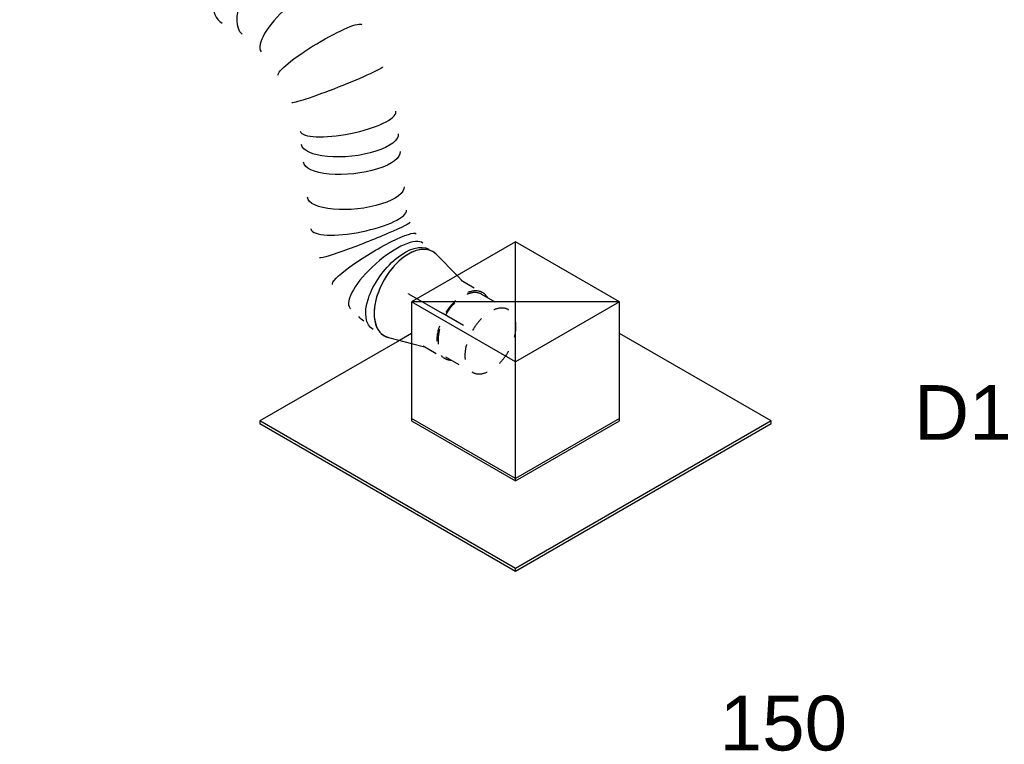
# Model space of a CAD drawing. Extents: x -132501 to 411300, y -42818 to 427495.
# Tile 127 of 256: x -3700 to -2080, y 63357 to 64550. Entities that reach past the tile are written whole.
import ezdxf
from ezdxf.enums import TextEntityAlignment as Align

# ---------------------------------------------------------------- set-up
doc = ezdxf.new("R2010")
doc.units = 0
doc.header["$LTSCALE"] = 50
doc.linetypes.add('CENTER2', pattern=[28.575, 19.05, -3.175, 3.175, -3.175])
doc.linetypes.add('STREEPJES', pattern=[0.1, 0.05, -0.05])
doc.layers.get('0').update_dxf_attribs({"linetype": 'CONTINUOUS'})
for name, color, linetype in [('WL570---_TOEVOER', 3, 'CONTINUOUS'), ('WL570---_TOEVOER_RST', 2, 'CONTINUOUS'), ('WL570---_TOEVOER_RST_HL', 1, 'CONTINUOUS'), ('WM570---_TOEVOER_PR', 1, 'CONTINUOUS'), ('WM570---_TOEVOER_RST_PR', 1, 'CONTINUOUS')]:
    doc.layers.add(name, color=color, linetype=linetype)
doc.styles.add('BURO-018', font='ARIAL.TTF', dxfattribs={"height": 63})

# ---------------------------------------------------------------- blocks, each defined once
blk = doc.blocks.new('*U1885')
at = {"color": 0, "ltscale": 10}
for p, q in [((-99.2, 170.4, -9565.6), (-197.2, 0.7, -9565.6)), ((98.4, 170.4, -9565.6), (-99.2, 170.4, -9565.6)), ((-0.4, -0.7, -9565.6), (-99.2, 170.4, -9565.6)), ((197.2, -0.7, -9565.6), (-99.2, 170.4, -9565.6)), ((-0.4, -0.7, -9565.6), (98.4, 170.4, -9565.6)), ((197.2, -0.7, -9565.6), (98.4, 170.4, -9565.6)), ((-413.4, 125.5, -9565.6), (-415.4, 122, -9565.6)), ((-415.4, 122, -9565.6), (-172.5, -298.8, -9565.6)), ((-148, 125.5, -9565.6), (-413.4, 125.5, -9565.6)), ((-170.4, -295.2, -9565.6), (-413.4, 125.5, -9565.6)), ((-197.2, 0.7, -9565.6), (-98.4, -170.4, -9565.6)), ((-96.3, -166.9, -9565.6), (-195.1, 4.2, -9565.6)), ((-98.4, -170.4, -9565.6), (-0.4, -0.7, -9565.6)), ((197.2, -0.7, -9565.6), (-0.4, -0.7, -9565.6)), ((99.2, -170.4, -9565.6), (197.2, -0.7, -9565.6)), ((315.4, -295.2, -9565.6), (171.3, -45.6, -9565.6)), ((-98.4, -170.4, -9565.6), (99.2, -170.4, -9565.6)), ((101.2, -166.9, -9565.6), (-96.3, -166.9, -9565.6)), ((-172.5, -298.8, -9565.6), (-170.4, -295.2, -9565.6)), ((-172.5, -298.8, -9565.6), (313.3, -298.8, -9565.6)), ((315.4, -295.2, -9565.6), (-170.4, -295.2, -9565.6)), ((313.3, -298.8, -9565.6), (315.4, -295.2, -9565.6))]:
    blk.add_line(p, q, dxfattribs=at)
at = {"color": 8, "linetype": 'STREEPJES', "ltscale": 10}
blk.add_line((-125.1, 125.5, -9565.6), (-148, 125.5, -9565.6), dxfattribs=at)
at = {"layer": 'WL570---_TOEVOER_RST_HL', "linetype": 'CENTER2'}
blk.add_circle((0, 0, -9565.6), 0.075, dxfattribs=at)
at = {"layer": 'WL570---_TOEVOER_RST', "color": 1, "style": 'BURO-018'}
for tag in ['MC', 'Q']:
    blk.add_attdef(tag, text='', height=90, dxfattribs=at).set_placement((0, 0), align=Align.MIDDLE)
at = {"layer": 'WM570---_TOEVOER_RST_PR', "color": 1, "style": 'BURO-018'}
blk.add_attdef('POSNR', text='', height=90, dxfattribs=at).set_placement((0, 0), align=Align.MIDDLE)
blk = doc.blocks.new('*U2022')
at = {"color": 0, "ltscale": 10}
for p, q in [((7.3, 79, -9428.7), (54.5, 65.9, -9428.7)), ((7.3, -79, -9428.7), (45.4, -68.4, -9428.7))]:
    blk.add_line(p, q, dxfattribs=at)
at = {"color": 8, "linetype": 'STREEPJES', "ltscale": 10}
for p, q in [((54.5, 65.9, -9428.7), (66.7, 62.5, -9428.7)), ((63.8, 62.5, -9428.7), (104.7, 62.5, -9428.7)), ((104.7, 59.4, -9428.7), (155.7, 59.4, -9428.7)), ((45.4, -68.4, -9428.7), (66.7, -62.5, -9428.7)), ((63.8, -62.5, -9428.7), (104.7, -62.5, -9428.7)), ((104.7, -59.4, -9428.7), (155.7, -59.4, -9428.7))]:
    blk.add_line(p, q, dxfattribs=at)
at = {"color": 0, "ltscale": 10}
blk.add_ellipse((0, 0, -9428.7), major_axis=(0, -80), ratio=0.57735, start_param=2.982623, end_param=6.442155, dxfattribs=at)
at = {"color": 8, "linetype": 'STREEPJES', "ltscale": 10}
for centre, major_axis, start_param, end_param in [((104.7, 0, -9428.7), (0, -62.5), 3.141593, 6.600746), ((104.7, 0, -9428.7), (0, -59.4), 3.141593, 6.283185), ((104.7, 0, -9428.7), (0, -59.4), 3.141593, 6.283185), ((104.7, 0, -9428.7), (0, -62.5), 2.824032, 3.138451), ((155.7, 0, -9428.7), (0, -59.4), 3.141593, 9.421636), ((155.7, 0, -9428.7), (0, -59.4), 3.141593, 9.421636)]:
    blk.add_ellipse(centre, major_axis=major_axis, ratio=0.57735, start_param=start_param, end_param=end_param, dxfattribs=at)
at = {"color": 0, "ltscale": 10, "extrusion": (1.17463e-16, -1.88578e-16, -1)}
blk.add_ellipse((-40.8, 0, -9428.7), major_axis=(0, -76), ratio=0.57735, start_param=0.002216, end_param=0.262237, dxfattribs=at)
blk.add_ellipse((-40.8, 0, -9428.7), major_axis=(0, -76), ratio=0.57735, start_param=0.002216, end_param=0.262237, dxfattribs=at)
at = {"layer": 'WL570---_TOEVOER_RST_HL', "linetype": 'CENTER2'}
for p in [(0, 0, -9428.7), (104.7, 0, -9428.7)]:
    blk.add_line(p, (63.8, 0, -9428.7), dxfattribs=at)
blk.add_circle((0, 0, -9428.7), 0.075, dxfattribs=at)
at = {"layer": 'WM570---_TOEVOER_RST_PR', "color": 1, "style": 'BURO-018'}
blk.add_attdef('POSNR', text='', height=90, dxfattribs=at).set_placement((0, 0), align=Align.MIDDLE)
blk = doc.blocks.new('*U2023')
at = {"color": 0, "ltscale": 10}
for p, q in [((478.7, -63.6, -9278.3), (478.1, -62.9, -9278.3)), ((454, -300.4, -9278.3), (454.6, -301.1, -9278.3))]:
    blk.add_line(p, q, dxfattribs=at)
at = {"color": 0, "ltscale": 10, "extrusion": (-2.03185e-17, -1.17309e-17, -1)}
for centre, major_axis, ratio, start_param, end_param in [((207.1, 0, -9278.3), (9.1, 79.9), 0.504802, 3.198923, 6.340516), ((319.7, -37.9, -9278.3), (38.7, 70.4), 0.143968, 3.154009, 6.295601), ((372.6, -73.2, -9278.3), (-50, -62.8), 0.058606, 3.136627, 6.278219), ((435.9, -140.4, -9278.3), (64.5, 47.3), 0.350028, 0, 3.141593), ((453.1, -163.9, -9278.3), (64.5, 47.3), 0.350028, 0, 3.141593), ((487.5, -210.8, -9278.3), (64.5, 47.3), 0.350028, 0, 3.141593), ((539.9, -271.6, -9278.3), (50, 62.8), 0.058606, 0.004966, 3.146559), ((569.3, -291.3, -9278.3), (-38.7, -70.4), 0.143968, 6.270769, 9.412362), ((632, -312.4, -9278.3), (-9.1, -79.9), 0.504802, 6.225855, 9.367448)]:
    blk.add_ellipse(centre, major_axis=major_axis, ratio=ratio, start_param=start_param, end_param=end_param, dxfattribs=at)
at = {"color": 0, "ltscale": 10}
for centre, major_axis, ratio, start_param, end_param in [((0, 0, -9278.3), (0, -80), 0.57735, 3.141593, 6.283185), ((22.6, 0, -9278.3), (0, -80), 0.57735, 3.141593, 6.283185), ((67.9, 0, -9278.3), (0, -80), 0.57735, 3.141593, 6.283185), ((113.2, 0, -9278.3), (0, -80), 0.57735, 3.141593, 6.283185), ((158.5, 0, -9278.3), (0, -80), 0.57735, 3.141593, 6.283185), ((263.3, -12.9, -9278.3), (-25.4, -76.2), 0.336335, 3.173639, 6.251139), ((263.3, -12.9, -9278.3), (-25.4, -76.2), 0.336335, 3.109547, 3.173639), ((418.2, -116.4, -9278.3), (60.2, 53.1), 0.257027, 3.164841, 6.259937), ((514.5, -247.6, -9278.3), (-60.2, -53.1), 0.257027, 0.023248, 3.118345), ((600.8, -305.2, -9278.3), (25.4, 76.2), 0.336335, 0.032046, 3.109547), ((646.5, -312.4, -9278.3), (0, -80), 0.57735, 3.141593, 6.283185), ((646.5, -312.4, -9278.3), (0, -80), 0.57735, 2.982623, 3.141593), ((600.8, -305.2, -9278.3), (25.4, 76.2), 0.336335, 3.109547, 3.173639), ((646.5, -312.4, -9278.3), (0, -80), 0.57735, 0, 0.158969)]:
    blk.add_ellipse(centre, major_axis=major_axis, ratio=ratio, start_param=start_param, end_param=end_param, dxfattribs=at)
at = {"layer": 'WM570---_TOEVOER_PR', "color": 1, "style": 'BURO-018'}
blk.add_attdef('POSNR', text='', height=90, dxfattribs=at).set_placement((0, 0), align=Align.MIDDLE)

msp = doc.modelspace()

# ---------------------------------------------------------------- block references
at = {"layer": 'WL570---_TOEVOER', "rotation": 329.9999999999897}
msp.add_blockref('*U2023', (-3463.9576, 64692.9138, 9278.2815), dxfattribs=at)
at = {"layer": 'WL570---_TOEVOER_RST'}
ref = msp.add_blockref('*U1885', (-2884.0988, 63987.6092, 9565.5921), dxfattribs=dict(at, rotation=30.00000000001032))
ref.add_attrib('Q', '150', dxfattribs={"color": 1, "height": 90, "style": 'BURO-018'}).set_placement((-2443.356, 63392.2588), align=Align.MIDDLE)
ref.add_attrib('MC', 'D1', dxfattribs={"color": 1, "height": 90, "style": 'BURO-018'}).set_placement((-2148.1389, 63903.5898), align=Align.MIDDLE)
at = {"layer": 'WL570---_TOEVOER_RST', "rotation": 329.9999999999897}
msp.add_blockref('*U2022', (-3060.2886, 64099.1304, 9428.6619), dxfattribs=at)

doc.saveas('drawing.dxf')
